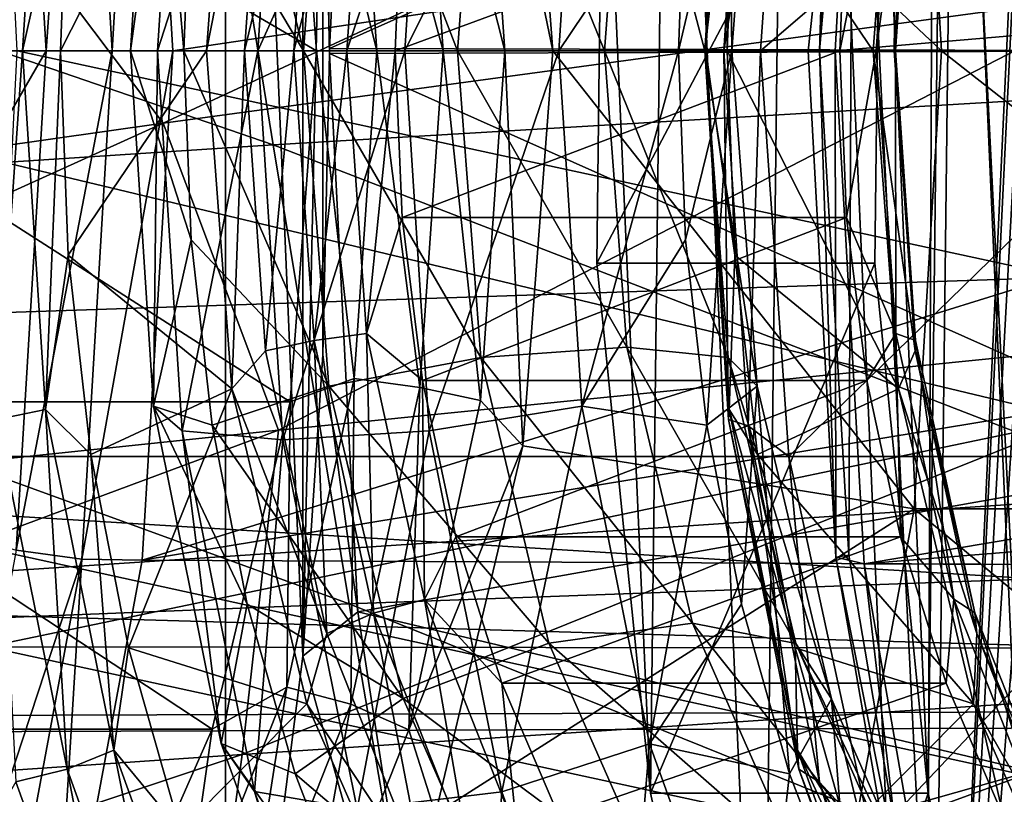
# Model space of a CAD drawing. Header units: metres. Extents: x -62 to 150, y -92 to 92.
# Tile 208 of 256: x 32.96 to 35.86, y -62.19 to -59.91. Entities that reach past the tile are written whole.
import ezdxf

# ---------------------------------------------------------------- set-up
doc = ezdxf.new("R2010")
doc.units = ezdxf.units.M
doc.layers.add('solid_500615', color=7, linetype='CONTINUOUS')

msp = doc.modelspace()

# ---------------------------------------------------------------- linework, layer by layer
at = {"layer": 'solid_500615'}
for points in [[(35.63295, -65.01165, 32.796322), (35.236805, -56.029972, 33.362076), (35.756058, -54.724621, 32.620502)], [(35.89209, -59.454544, 32.426231), (35.63295, -65.01165, 32.796322), (35.756058, -54.724621, 32.620502)], [(36.011349, -64.097481, 32.953293), (35.657104, -57.063454, 33.459206), (36.046783, -55.803471, 32.902683)], [(35.145664, -63.670715, 33.492233), (34.872517, -57.486519, 33.882332), (35.236805, -56.029972, 33.362076)], [(35.63295, -65.01165, 32.796322), (35.145664, -63.670715, 33.492233), (35.236805, -56.029972, 33.362076)], [(36.055954, -56.029972, 33.93565), (35.691669, -57.486519, 34.455906), (35.964817, -63.670715, 34.065811)], [(33.562912, -63.573864, 35.098366), (33.562912, -56.426136, 35.098366), (27.200054, -56.426136, 30.643044)], [(33.562912, -63.573864, 35.098366), (27.200054, -56.426136, 30.643044), (27.200054, -63.573864, 30.643044)], [(33.791706, -61.784782, 35.258568), (33.562912, -56.426136, 35.098366), (33.562912, -63.573864, 35.098366)], [(33.791706, -61.784782, 35.258568), (33.791508, -58.213036, 35.25843), (33.562912, -56.426136, 35.098366)], [(35.63295, -62.8512, 33.493698), (35.414005, -58.460529, 33.806385), (35.657104, -57.063454, 33.459206)], [(36.011349, -64.097481, 32.953293), (35.63295, -62.8512, 33.493698), (35.657104, -57.063454, 33.459206)], [(34.816517, -62.189503, 33.962307), (34.677372, -59.037804, 34.161026), (34.872517, -57.486519, 33.882332)], [(35.145664, -63.670715, 33.492233), (34.816517, -62.189503, 33.962307), (34.872517, -57.486519, 33.882332)], [(35.691669, -57.486519, 34.455906), (35.496525, -59.037804, 34.7346), (35.63567, -62.189503, 34.535881)], [(35.691669, -57.486519, 34.455906), (35.63567, -62.189503, 34.535881), (35.964817, -63.670715, 34.065811)], [(10.58432, -58.980297, 23.228254), (10.653118, -57.966885, 23.130001), (41.937759, -60, 44.424736)], [(42.024872, -58.070225, 44.300327), (41.937759, -60, 44.424736), (10.653118, -57.966885, 23.130001)], [(56.002037, -58.070202, 24.338863), (25.44747, -58.980301, 2.001479), (25.470449, -60, 1.96866)], [(56.002037, -58.070202, 24.338863), (25.470449, -60, 1.96866), (56.089153, -60, 24.214451)], [(33.791706, -61.784782, 35.258568), (33.850193, -59.10239, 35.299522), (33.791508, -58.213036, 35.25843)], [(32.860382, -58.241661, 10.805572), (36.978184, -58.237473, 13.689787), (37.066628, -60, 13.563473)], [(32.948406, -60, 10.679861), (32.860382, -58.241661, 10.805572), (37.066628, -60, 13.563473)], [(33.850193, -59.10239, 35.299522), (33.870319, -59.992405, 35.313614), (33.953556, -58.34605, 35.194744)], [(33.953556, -58.34605, 35.194744), (33.870319, -59.992405, 35.313614), (36.534748, -58.803864, 31.508421)], [(37.20723, -58.435665, 5.424576), (33.37952, -60.213337, 3.70551), (32.455105, -58.986359, 3.221722)], [(37.20723, -58.435665, 5.424576), (36.224377, -59.826084, 5.0403), (33.37952, -60.213337, 3.70551)], [(35.401665, -61.487392, 33.824005), (35.314472, -60, 33.948532), (35.414005, -58.460529, 33.806385)], [(35.363506, -58.50708, 33.92421), (35.414005, -58.460529, 33.806385), (35.314472, -60, 33.948532)], [(35.63295, -62.8512, 33.493698), (35.401665, -61.487392, 33.824005), (35.414005, -58.460529, 33.806385)], [(33.139019, -58.500553, 14.592431), (32.94611, -58.529457, 14.585129), (33.03437, -60, 14.459079)], [(33.139019, -58.500553, 14.592431), (33.03437, -60, 14.459079), (33.229412, -60, 14.463334)], [(33.139019, -58.500553, 14.592431), (33.229412, -60, 14.463334), (33.317902, -58.499138, 14.670555)], [(33.229412, -60, 14.463334), (33.407982, -60, 14.541906), (33.317902, -58.499138, 14.670555)], [(38.133675, -59.297543, 17.892513), (33.317902, -58.499138, 14.670555), (33.407982, -60, 14.541906)], [(35.446182, -58.487484, 34.103031), (35.28104, -60, 34.096233), (35.360744, -60, 34.225052)], [(35.446182, -58.487484, 34.103031), (35.314472, -60, 33.948532), (35.28104, -60, 34.096233)], [(35.446182, -58.487484, 34.103031), (35.363506, -58.50708, 33.92421), (35.314472, -60, 33.948532)], [(44.475716, -59.22081, 40.800159), (35.446182, -58.487484, 34.103031), (35.360744, -60, 34.225052)], [(32.193783, -60, 14.607296), (33.03437, -60, 14.459079), (32.94611, -58.529457, 14.585129)], [(34.440067, -58.835754, 18.80891), (35.593739, -58.649128, 17.161299), (35.675175, -60, 17.044994)], [(35.593739, -58.649128, 17.161299), (37.395874, -58.649128, 18.423166), (37.47731, -60, 18.306862)], [(35.593739, -58.649128, 17.161299), (37.47731, -60, 18.306862), (35.675175, -60, 17.044994)], [(33.484898, -58.9188, 47.158348), (36.686592, -60.100086, 49.411827), (36.462662, -58.674274, 49.729221)], [(36.451416, -60, 31.62743), (31.536503, -60, 28.185972), (31.619835, -58.803864, 28.066963)], [(36.534748, -58.803864, 31.508421), (36.451416, -60, 31.62743), (31.619835, -58.803864, 28.066963)], [(33.870319, -59.992405, 35.313614), (36.451416, -60, 31.62743), (36.534748, -58.803864, 31.508421)], [(35.224106, -58.803421, 30.590693), (35.033016, -60, 30.597231), (35.140774, -60, 30.709707)], [(35.104481, -58.894142, 30.495165), (35.033016, -60, 30.597231), (35.224106, -58.803421, 30.590693)], [(35.224106, -58.803421, 30.590693), (35.140774, -60, 30.709707), (36.534748, -58.803864, 31.508421)], [(35.140774, -60, 30.709707), (36.451416, -60, 31.62743), (36.534748, -58.803864, 31.508421)], [(33.732677, -58.852905, 29.75519), (33.362587, -60, 29.507414), (33.658546, -60, 29.861061)], [(33.732677, -58.852905, 29.75519), (33.434998, -58.879593, 29.404005), (33.362587, -60, 29.507414)], [(34.164181, -58.879387, 29.915695), (33.732677, -58.852905, 29.75519), (33.658546, -60, 29.861061)], [(34.315285, -58.968872, 18.920765), (34.440067, -58.835754, 18.80891), (34.528023, -60, 18.683298)], [(34.528023, -60, 18.683298), (34.440067, -58.835754, 18.80891), (35.675175, -60, 17.044994)], [(33.434998, -58.879593, 29.404005), (33.283344, -60, 29.053125), (33.362587, -60, 29.507414)], [(33.434998, -58.879593, 29.404005), (33.351055, -58.952286, 28.956427), (33.283344, -60, 29.053125)], [(34.164181, -58.879387, 29.915695), (33.658546, -60, 29.861061), (34.091759, -60, 30.019123)], [(34.613655, -58.951927, 29.842432), (34.164181, -58.879387, 29.915695), (34.091759, -60, 30.019123)], [(32.888748, -58.91349, 28.840218), (32.818531, -60, 28.940498), (33.032448, -58.942406, 28.786179)], [(33.524101, -58.896137, 28.503023), (33.793663, -60, 28.325937), (33.461674, -59.443306, 28.592178)], [(33.86832, -59.011311, 28.219315), (33.793663, -60, 28.325937), (33.524101, -58.896137, 28.503023)], [(35.104481, -58.894142, 30.495165), (34.976307, -60, 30.45166), (35.033016, -60, 30.597231)], [(35.046528, -58.913441, 30.351376), (34.976307, -60, 30.45166), (35.104481, -58.894142, 30.495165)], [(35.046528, -58.913441, 30.351376), (34.979683, -60, 30.295471), (34.976307, -60, 30.45166)], [(35.048038, -58.942341, 30.197853), (34.979683, -60, 30.295471), (35.046528, -58.913441, 30.351376)], [(30.530376, -59.18634, 44.559547), (33.70356, -60.276741, 46.864082), (33.484898, -58.9188, 47.158348)], [(33.032448, -58.942406, 28.786179), (32.818531, -60, 28.940498), (32.9641, -60, 28.883791)], [(33.032448, -58.942406, 28.786179), (32.9641, -60, 28.883791), (33.099327, -59.397892, 28.743546)], [(33.484898, -58.9188, 47.158348), (33.70356, -60.276741, 46.864082), (36.686592, -60.100086, 49.411827)], [(35.048038, -58.942341, 30.197853), (35.042542, -60, 30.152617), (34.979683, -60, 30.295471)], [(35.048038, -58.942341, 30.197853), (35.065289, -59.397892, 30.120129), (35.042542, -60, 30.152617)], [(32.060307, -58.964725, 17.732159), (33.831657, -60, 18.806086), (32.138481, -60, 17.62051)], [(32.060307, -58.964725, 17.732159), (33.753483, -58.964725, 18.917734), (33.831657, -60, 18.806086)], [(33.351055, -58.952286, 28.956427), (33.440746, -60, 28.622068), (33.283344, -60, 29.053125)], [(33.461674, -59.443306, 28.592178), (33.440746, -60, 28.622068), (33.351055, -58.952286, 28.956427)], [(33.753483, -58.964725, 18.917734), (34.009842, -60, 18.884573), (33.831657, -60, 18.806086)], [(33.753483, -58.964725, 18.917734), (33.942543, -59.033665, 18.980688), (34.009842, -60, 18.884573)], [(34.613655, -58.951927, 29.842432), (34.091759, -60, 30.019123), (34.545921, -60, 29.939165)], [(34.135971, -59.007725, 18.987642), (34.315285, -58.968872, 18.920765), (34.387096, -60, 18.818205)], [(34.315285, -58.968872, 18.920765), (34.528023, -60, 18.683298), (34.387096, -60, 18.818205)], [(34.919765, -59.443306, 29.613146), (34.613655, -58.951927, 29.842432), (34.545921, -60, 29.939165)], [(10.58432, -58.980297, 23.228254), (41.937759, -60, 44.424736), (10.56134, -60, 23.261074)], [(32.455105, -58.986359, 3.221722), (33.37952, -60.213337, 3.70551), (30.526852, -60.617626, 2.393661)], [(33.076576, -60, 28.776033), (33.50676, -60, 28.161669), (33.582008, -59.003922, 28.054201)], [(33.099327, -59.397892, 28.743546), (33.076576, -60, 28.776033), (33.582008, -59.003922, 28.054201)], [(33.680859, -59.115196, 27.965906), (33.582008, -59.003922, 28.054201), (33.50676, -60, 28.161669)], [(33.86832, -59.011311, 28.219315), (34.247826, -60, 28.245979), (33.793663, -60, 28.325937)], [(33.86832, -59.011311, 28.219315), (34.316113, -59.095684, 28.148455), (34.247826, -60, 28.245979)], [(33.942543, -59.033665, 18.980688), (34.135971, -59.007725, 18.987642), (34.205078, -60, 18.888948)], [(34.135971, -59.007725, 18.987642), (34.387096, -60, 18.818205), (34.205078, -60, 18.888948)], [(35.130932, -59.010895, 29.105309), (34.898838, -60, 29.643034), (35.05624, -60, 29.211977)], [(35.130932, -59.010895, 29.105309), (34.919765, -59.443306, 29.613146), (34.898838, -60, 29.643034)], [(35.045303, -59.095444, 28.660137), (35.130932, -59.010895, 29.105309), (35.05624, -60, 29.211977)], [(35.547974, -59.003922, 29.430784), (35.472725, -60, 29.538252), (35.065289, -59.397892, 30.120129)], [(35.535583, -60, 29.395397), (35.472725, -60, 29.538252), (35.547974, -59.003922, 29.430784)], [(35.597198, -59.115269, 29.3074), (35.535583, -60, 29.395397), (35.547974, -59.003922, 29.430784)], [(33.942543, -59.033665, 18.980688), (34.205078, -60, 18.888948), (34.009842, -60, 18.884573)], [(34.658489, -60.626278, 34.187996), (35.477638, -60.626278, 34.761574), (35.496525, -59.037804, 34.7346)], [(34.658489, -60.626278, 34.187996), (35.496525, -59.037804, 34.7346), (34.677372, -59.037804, 34.161026)], [(34.816517, -62.189503, 33.962307), (34.658489, -60.626278, 34.187996), (34.677372, -59.037804, 34.161026)], [(35.496525, -59.037804, 34.7346), (35.477638, -60.626278, 34.761574), (35.63567, -62.189503, 34.535881)], [(33.680859, -59.115196, 27.965906), (33.50676, -60, 28.161669), (33.619236, -60, 28.053911)], [(33.680859, -59.115196, 27.965906), (33.619236, -60, 28.053911), (33.824261, -59.146297, 27.912292)], [(33.850266, -60.896183, 35.299572), (33.850193, -59.10239, 35.299522), (33.791706, -61.784782, 35.258568)], [(33.850193, -59.10239, 35.299522), (33.870319, -60.007595, 35.313614), (33.870319, -59.992405, 35.313614)], [(33.850266, -60.896183, 35.299572), (33.870319, -60.007595, 35.313614), (33.850193, -59.10239, 35.299522)], [(34.316113, -59.095684, 28.148455), (34.681038, -60, 28.404041), (34.247826, -60, 28.245979)], [(34.316113, -59.095684, 28.148455), (34.747002, -59.126484, 28.309837), (34.681038, -60, 28.404041)], [(34.747002, -59.126484, 28.309837), (35.045303, -59.095444, 28.660137), (34.976997, -60, 28.757689)], [(35.045303, -59.095444, 28.660137), (35.05624, -60, 29.211977), (34.976997, -60, 28.757689)], [(35.597198, -59.115269, 29.3074), (35.53896, -60, 29.239208), (35.535583, -60, 29.395397)], [(35.598412, -59.146351, 29.154301), (35.53896, -60, 29.239208), (35.597198, -59.115269, 29.3074)], [(33.824261, -59.146297, 27.912292), (33.619236, -60, 28.053911), (33.764805, -60, 27.997204)], [(33.824261, -59.146297, 27.912292), (33.764805, -60, 27.997204), (33.979004, -59.167076, 27.917736)], [(34.747002, -59.126484, 28.309837), (34.976997, -60, 28.757689), (34.681038, -60, 28.404041)], [(35.598412, -59.146351, 29.154301), (35.48225, -60, 29.093637), (35.53896, -60, 29.239208)], [(35.540257, -59.167103, 29.010796), (35.48225, -60, 29.093637), (35.598412, -59.146351, 29.154301)], [(33.979004, -59.167076, 27.917736), (33.764805, -60, 27.997204), (33.920998, -60, 28.000582)], [(33.979004, -59.167076, 27.917736), (33.920998, -60, 28.000582), (34.083992, -59.509014, 28.034674)], [(35.540257, -59.167103, 29.010796), (35.374493, -60, 28.981161), (35.48225, -60, 29.093637)], [(35.394634, -59.509014, 28.952396), (35.374493, -60, 28.981161), (35.540257, -59.167103, 29.010796)], [(30.530376, -59.18634, 44.559547), (30.740726, -60.470253, 44.289326), (33.70356, -60.276741, 46.864082)], [(44.475716, -59.22081, 40.800159), (35.360744, -60, 34.225052), (44.453758, -60, 40.831512)], [(38.133675, -59.297543, 17.892513), (33.407982, -60, 14.541906), (38.153236, -60, 17.864571)], [(32.9641, -60, 28.883791), (33.076576, -60, 28.776033), (33.099327, -59.397892, 28.743546)], [(35.472725, -60, 29.538252), (35.042542, -60, 30.152617), (35.065289, -59.397892, 30.120129)], [(33.461674, -59.443306, 28.592178), (33.793663, -60, 28.325937), (33.440746, -60, 28.622068)], [(34.919765, -59.443306, 29.613146), (34.545921, -60, 29.939165), (34.898838, -60, 29.643034)], [(35.89209, -59.454544, 32.426231), (35.895844, -59.592434, 32.420868), (35.63295, -65.01165, 32.796322)], [(34.083992, -59.509014, 28.034674), (33.920998, -60, 28.000582), (34.06385, -60, 28.063438)], [(35.394634, -59.509014, 28.952396), (34.06385, -60, 28.063438), (35.374493, -60, 28.981161)], [(34.083992, -59.509014, 28.034674), (34.06385, -60, 28.063438), (35.394634, -59.509014, 28.952396)], [(35.895844, -59.592434, 32.420868), (35.921085, -59.723278, 32.384823), (35.63295, -65.01165, 32.796322)], [(35.921085, -59.723278, 32.384823), (35.965881, -59.837101, 32.320843), (35.63295, -65.01165, 32.796322)], [(33.719563, -61.118351, 4.019985), (33.37952, -60.213337, 3.70551), (36.224377, -59.826084, 5.0403)], [(36.754112, -60.813782, 5.491893), (33.719563, -61.118351, 4.019985), (36.224377, -59.826084, 5.0403)], [(35.965881, -59.837101, 32.320843), (36.026825, -59.925228, 32.233807), (35.63295, -65.01165, 32.796322)], [(36.026825, -59.925228, 32.233807), (36.09927, -59.980946, 32.130348), (35.63295, -65.01165, 32.796322)], [(36.09927, -59.980946, 32.130348), (36.177689, -60, 32.018349), (35.63295, -65.01165, 32.796322)], [(42.024872, -61.929798, 44.300323), (10.58432, -61.019699, 23.228254), (10.56134, -60, 23.261074)], [(41.937759, -60, 44.424736), (42.024872, -61.929798, 44.300323), (10.56134, -60, 23.261074)], [(56.089153, -60, 24.214451), (25.44747, -61.019703, 2.001479), (25.378672, -62.033115, 2.099732)], [(56.002041, -61.929775, 24.33886), (56.089153, -60, 24.214451), (25.378672, -62.033115, 2.099732)], [(56.089153, -60, 24.214451), (25.470449, -60, 1.96866), (25.44747, -61.019703, 2.001479)], [(36.534748, -61.196136, 31.508421), (31.619835, -61.196136, 28.066963), (31.536503, -60, 28.185972)], [(36.534748, -61.196136, 31.508421), (31.536503, -60, 28.185972), (36.451416, -60, 31.62743)], [(32.060307, -61.035275, 17.732159), (32.138481, -60, 17.62051), (33.753483, -61.035275, 18.917734)], [(32.138481, -60, 17.62051), (33.831657, -60, 18.806086), (33.753483, -61.035275, 18.917734)], [(32.295399, -61.275951, 14.678449), (33.03437, -60, 14.459079), (32.193783, -60, 14.607296)], [(32.945938, -61.471962, 14.585374), (33.03437, -60, 14.459079), (32.295399, -61.275951, 14.678449)], [(32.888748, -61.08651, 28.840218), (32.9641, -60, 28.883791), (32.818531, -60, 28.940498)], [(32.860481, -61.757359, 10.805429), (32.948406, -60, 10.679861), (37.044476, -60.884632, 13.595111)], [(32.888748, -61.08651, 28.840218), (33.032448, -61.057594, 28.786179), (32.9641, -60, 28.883791)], [(33.229412, -60, 14.463334), (33.03437, -60, 14.459079), (32.945938, -61.471962, 14.585374)], [(33.229412, -60, 14.463334), (32.945938, -61.471962, 14.585374), (33.139019, -61.499447, 14.592431)], [(37.044476, -60.884632, 13.595111), (32.948406, -60, 10.679861), (37.066628, -60, 13.563473)], [(32.9641, -60, 28.883791), (33.032448, -61.057594, 28.786179), (33.076576, -60, 28.776033)], [(33.032448, -61.057594, 28.786179), (33.099327, -60.602108, 28.743546), (33.076576, -60, 28.776033)], [(33.099327, -60.602108, 28.743546), (33.50676, -60, 28.161669), (33.076576, -60, 28.776033)], [(33.099327, -60.602108, 28.743546), (33.582008, -60.996078, 28.054201), (33.50676, -60, 28.161669)], [(33.139019, -61.499447, 14.592431), (33.317726, -61.502308, 14.670806), (33.407982, -60, 14.541906)], [(33.229412, -60, 14.463334), (33.139019, -61.499447, 14.592431), (33.407982, -60, 14.541906)], [(33.283344, -60, 29.053125), (33.440746, -60, 28.622068), (33.461674, -60.556694, 28.592178)], [(33.351055, -61.047714, 28.956427), (33.283344, -60, 29.053125), (33.461674, -60.556694, 28.592178)], [(33.362587, -60, 29.507414), (33.283344, -60, 29.053125), (33.351055, -61.047714, 28.956427)], [(33.317726, -61.502308, 14.670806), (38.153236, -60, 17.864571), (33.407982, -60, 14.541906)], [(38.133358, -60.708069, 17.892962), (38.153236, -60, 17.864571), (33.317726, -61.502308, 14.670806)], [(33.434998, -61.120407, 29.404005), (33.362587, -60, 29.507414), (33.351055, -61.047714, 28.956427)], [(33.658546, -60, 29.861061), (33.362587, -60, 29.507414), (33.434998, -61.120407, 29.404005)], [(33.732677, -61.147095, 29.75519), (33.658546, -60, 29.861061), (33.434998, -61.120407, 29.404005)], [(33.86832, -60.988689, 28.219315), (33.461674, -60.556694, 28.592178), (33.440746, -60, 28.622068)], [(33.86832, -60.988689, 28.219315), (33.440746, -60, 28.622068), (33.793663, -60, 28.325937)], [(33.582008, -60.996078, 28.054201), (33.619236, -60, 28.053911), (33.50676, -60, 28.161669)], [(33.582008, -60.996078, 28.054201), (33.680859, -60.884804, 27.965906), (33.619236, -60, 28.053911)], [(33.680859, -60.884804, 27.965906), (33.764805, -60, 27.997204), (33.619236, -60, 28.053911)], [(34.091759, -60, 30.019123), (33.658546, -60, 29.861061), (33.732677, -61.147095, 29.75519)], [(33.680859, -60.884804, 27.965906), (33.824261, -60.853703, 27.912292), (33.764805, -60, 27.997204)], [(34.164181, -61.120613, 29.915695), (34.091759, -60, 30.019123), (33.732677, -61.147095, 29.75519)], [(33.753483, -61.035275, 18.917734), (33.831657, -60, 18.806086), (33.942543, -60.966335, 18.980688)], [(33.824261, -60.853703, 27.912292), (33.920998, -60, 28.000582), (33.764805, -60, 27.997204)], [(33.793663, -60, 28.325937), (34.247826, -60, 28.245979), (34.316113, -60.904316, 28.148455)], [(33.86832, -60.988689, 28.219315), (33.793663, -60, 28.325937), (34.316113, -60.904316, 28.148455)], [(33.824261, -60.853703, 27.912292), (33.979004, -60.832924, 27.917736), (33.920998, -60, 28.000582)], [(33.831657, -60, 18.806086), (34.009842, -60, 18.884573), (33.942543, -60.966335, 18.980688)], [(33.850266, -60.896183, 35.299572), (33.95359, -61.654305, 35.194691), (33.870319, -60.007595, 35.313614)], [(33.870319, -59.992405, 35.313614), (33.870319, -60.007595, 35.313614), (36.451416, -60, 31.62743)], [(33.870319, -60.007595, 35.313614), (36.534748, -61.196136, 31.508421), (36.451416, -60, 31.62743)], [(33.870319, -60.007595, 35.313614), (33.95359, -61.654305, 35.194691), (36.534748, -61.196136, 31.508421)], [(33.920998, -60, 28.000582), (33.979004, -60.832924, 27.917736), (34.06385, -60, 28.063438)], [(33.942543, -60.966335, 18.980688), (34.009842, -60, 18.884573), (34.135971, -60.992275, 18.987642)], [(33.979004, -60.832924, 27.917736), (34.083992, -60.490986, 28.034674), (34.06385, -60, 28.063438)], [(34.009842, -60, 18.884573), (34.205078, -60, 18.888948), (34.135971, -60.992275, 18.987642)], [(34.06385, -60, 28.063438), (34.083992, -60.490986, 28.034674), (35.374493, -60, 28.981161)], [(34.083992, -60.490986, 28.034674), (35.394634, -60.490986, 28.952396), (35.374493, -60, 28.981161)], [(34.545921, -60, 29.939165), (34.091759, -60, 30.019123), (34.164181, -61.120613, 29.915695)], [(34.135971, -60.992275, 18.987642), (34.205078, -60, 18.888948), (34.315285, -61.031128, 18.920765)], [(34.613655, -61.048073, 29.842432), (34.545921, -60, 29.939165), (34.164181, -61.120613, 29.915695)], [(34.205078, -60, 18.888948), (34.387096, -60, 18.818205), (34.315285, -61.031128, 18.920765)], [(34.247826, -60, 28.245979), (34.681038, -60, 28.404041), (34.747002, -60.873516, 28.309837)], [(34.316113, -60.904316, 28.148455), (34.247826, -60, 28.245979), (34.747002, -60.873516, 28.309837)], [(34.315285, -61.031128, 18.920765), (34.387096, -60, 18.818205), (34.440067, -61.164246, 18.80891)], [(34.387096, -60, 18.818205), (34.528023, -60, 18.683298), (34.440067, -61.164246, 18.80891)], [(34.440067, -61.164246, 18.80891), (34.528023, -60, 18.683298), (35.593739, -61.350872, 17.161299)], [(34.528023, -60, 18.683298), (35.675175, -60, 17.044994), (35.593739, -61.350872, 17.161299)], [(34.898838, -60, 29.643034), (34.545921, -60, 29.939165), (34.613655, -61.048073, 29.842432)], [(34.919765, -60.556694, 29.613146), (34.898838, -60, 29.643034), (34.613655, -61.048073, 29.842432)], [(34.681038, -60, 28.404041), (34.976997, -60, 28.757689), (35.045303, -60.904556, 28.660137)], [(34.747002, -60.873516, 28.309837), (34.681038, -60, 28.404041), (35.045303, -60.904556, 28.660137)], [(35.05624, -60, 29.211977), (34.898838, -60, 29.643034), (34.919765, -60.556694, 29.613146)], [(35.05624, -60, 29.211977), (34.919765, -60.556694, 29.613146), (34.982193, -61.103863, 29.523991)], [(35.046528, -61.086559, 30.351376), (35.033016, -60, 30.597231), (34.976307, -60, 30.45166)], [(35.048038, -61.057659, 30.197853), (35.046528, -61.086559, 30.351376), (34.976307, -60, 30.45166)], [(35.048038, -61.057659, 30.197853), (34.976307, -60, 30.45166), (34.979683, -60, 30.295471)], [(34.976997, -60, 28.757689), (35.05624, -60, 29.211977), (35.130932, -60.989105, 29.105309)], [(35.045303, -60.904556, 28.660137), (34.976997, -60, 28.757689), (35.130932, -60.989105, 29.105309)], [(35.065289, -60.602108, 30.120129), (35.048038, -61.057659, 30.197853), (34.979683, -60, 30.295471)], [(35.065289, -60.602108, 30.120129), (34.979683, -60, 30.295471), (35.042542, -60, 30.152617)], [(35.130932, -60.989105, 29.105309), (35.05624, -60, 29.211977), (34.982193, -61.103863, 29.523991)], [(35.033016, -60, 30.597231), (35.104481, -61.105858, 30.495165), (35.140774, -60, 30.709707)], [(35.046528, -61.086559, 30.351376), (35.104481, -61.105858, 30.495165), (35.033016, -60, 30.597231)], [(35.547974, -60.996078, 29.430784), (35.065289, -60.602108, 30.120129), (35.042542, -60, 30.152617)], [(35.547974, -60.996078, 29.430784), (35.042542, -60, 30.152617), (35.472725, -60, 29.538252)], [(35.104481, -61.105858, 30.495165), (35.224106, -61.196579, 30.590693), (35.140774, -60, 30.709707)], [(35.140774, -60, 30.709707), (35.224106, -61.196579, 30.590693), (36.451416, -60, 31.62743)], [(35.224106, -61.196579, 30.590693), (36.534748, -61.196136, 31.508421), (36.451416, -60, 31.62743)], [(35.360744, -60, 34.225052), (35.28104, -60, 34.096233), (35.363506, -61.49292, 33.92421)], [(35.28104, -60, 34.096233), (35.314472, -60, 33.948532), (35.363506, -61.49292, 33.92421)], [(35.363506, -61.49292, 33.92421), (35.314472, -60, 33.948532), (35.401665, -61.487392, 33.824005)], [(44.453758, -60, 40.831512), (35.360744, -60, 34.225052), (35.446198, -61.512646, 34.103012)], [(35.446198, -61.512646, 34.103012), (35.360744, -60, 34.225052), (35.363506, -61.49292, 33.92421)], [(35.394634, -60.490986, 28.952396), (35.48225, -60, 29.093637), (35.374493, -60, 28.981161)], [(35.394634, -60.490986, 28.952396), (35.540257, -60.832897, 29.010796), (35.48225, -60, 29.093637)], [(44.475716, -60.779198, 40.800156), (44.453758, -60, 40.831512), (35.446198, -61.512646, 34.103012)], [(35.597198, -60.884731, 29.3074), (35.547974, -60.996078, 29.430784), (35.472725, -60, 29.538252)], [(35.535583, -60, 29.395397), (35.597198, -60.884731, 29.3074), (35.472725, -60, 29.538252)], [(35.540257, -60.832897, 29.010796), (35.53896, -60, 29.239208), (35.48225, -60, 29.093637)], [(35.598412, -60.853649, 29.154301), (35.597198, -60.884731, 29.3074), (35.535583, -60, 29.395397)], [(35.598412, -60.853649, 29.154301), (35.535583, -60, 29.395397), (35.53896, -60, 29.239208)], [(35.540257, -60.832897, 29.010796), (35.598412, -60.853649, 29.154301), (35.53896, -60, 29.239208)], [(35.593739, -61.350872, 17.161299), (35.675175, -60, 17.044994), (37.395874, -61.350872, 18.423166)], [(36.177689, -60, 32.018349), (36.260509, -66.162987, 31.90007), (35.63295, -65.01165, 32.796322)], [(35.675175, -60, 17.044994), (37.47731, -60, 18.306862), (37.395874, -61.350872, 18.423166)], [(33.70356, -60.276741, 46.864082), (36.922173, -61.521233, 49.087543), (36.686592, -60.100086, 49.411827)], [(30.676821, -61.437122, 2.575995), (30.526852, -60.617626, 2.393661), (33.37952, -60.213337, 3.70551)], [(33.719563, -61.118351, 4.019985), (30.676821, -61.437122, 2.575995), (33.37952, -60.213337, 3.70551)], [(30.740726, -60.470253, 44.289326), (33.927689, -61.630344, 46.558388), (33.70356, -60.276741, 46.864082)], [(33.70356, -60.276741, 46.864082), (33.927689, -61.630344, 46.558388), (36.922173, -61.521233, 49.087543)], [(30.740726, -60.470253, 44.289326), (30.951702, -61.75013, 44.003983), (33.927689, -61.630344, 46.558388)], [(33.979004, -60.832924, 27.917736), (34.144009, -60.971977, 27.948963), (34.083992, -60.490986, 28.034674)], [(34.083992, -60.490986, 28.034674), (34.144009, -60.971977, 27.948963), (35.394634, -60.490986, 28.952396)], [(34.144009, -60.971977, 27.948963), (35.454651, -60.971977, 28.866686), (35.394634, -60.490986, 28.952396)], [(35.394634, -60.490986, 28.952396), (35.454651, -60.971977, 28.866686), (35.540257, -60.832897, 29.010796)], [(33.351055, -61.047714, 28.956427), (33.461674, -60.556694, 28.592178), (33.524101, -61.103863, 28.503023)], [(33.86832, -60.988689, 28.219315), (33.524101, -61.103863, 28.503023), (33.461674, -60.556694, 28.592178)], [(34.982193, -61.103863, 29.523991), (34.919765, -60.556694, 29.613146), (34.613655, -61.048073, 29.842432)], [(33.032448, -61.057594, 28.786179), (33.166485, -61.190117, 28.647631), (33.099327, -60.602108, 28.743546)], [(33.099327, -60.602108, 28.743546), (33.166485, -61.190117, 28.647631), (33.582008, -60.996078, 28.054201)], [(34.816517, -62.189503, 33.962307), (35.477638, -60.626278, 34.761574), (34.658489, -60.626278, 34.187996)], [(34.816517, -62.189503, 33.962307), (35.63567, -62.189503, 34.535881), (35.477638, -60.626278, 34.761574)], [(35.065289, -60.602108, 30.120129), (35.13245, -61.190117, 30.024214), (35.048038, -61.057659, 30.197853)], [(35.547974, -60.996078, 29.430784), (35.13245, -61.190117, 30.024214), (35.065289, -60.602108, 30.120129)], [(38.060318, -61.524059, 17.997272), (38.133358, -60.708069, 17.892962), (33.317726, -61.502308, 14.670806)], [(44.541374, -61.550892, 40.70639), (44.475716, -60.779198, 40.800156), (35.446198, -61.512646, 34.103012)], [(33.611946, -62.074852, 4.187321), (33.719563, -61.118351, 4.019985), (36.754112, -60.813782, 5.491893)], [(36.625835, -61.876919, 5.696465), (33.611946, -62.074852, 4.187321), (36.754112, -60.813782, 5.491893)], [(33.680859, -60.884804, 27.965906), (33.862141, -61.718182, 27.707006), (33.824261, -60.853703, 27.912292)], [(33.824261, -60.853703, 27.912292), (33.999176, -61.657791, 27.662491), (33.979004, -60.832924, 27.917736)], [(33.862141, -61.718182, 27.707006), (33.999176, -61.657791, 27.662491), (33.824261, -60.853703, 27.912292)], [(33.979004, -60.832924, 27.917736), (34.149662, -61.617443, 27.674015), (34.144009, -60.971977, 27.948963)], [(33.999176, -61.657791, 27.662491), (34.149662, -61.617443, 27.674015), (33.979004, -60.832924, 27.917736)], [(35.454651, -60.971977, 28.866686), (35.553318, -61.433182, 28.725775), (35.540257, -60.832897, 29.010796)], [(35.540257, -60.832897, 29.010796), (35.710907, -61.61739, 28.767082), (35.598412, -60.853649, 29.154301)], [(35.553318, -61.433182, 28.725775), (35.710907, -61.61739, 28.767082), (35.540257, -60.832897, 29.010796)], [(35.598412, -60.853649, 29.154301), (35.773312, -61.657688, 28.904516), (35.597198, -60.884731, 29.3074)], [(35.710907, -61.61739, 28.767082), (35.773312, -61.657688, 28.904516), (35.598412, -60.853649, 29.154301)], [(32.860481, -61.757359, 10.805429), (37.044476, -60.884632, 13.595111), (36.978184, -61.762527, 13.689787)], [(33.582008, -60.996078, 28.054201), (33.862141, -61.718182, 27.707006), (33.680859, -60.884804, 27.965906)], [(34.316113, -60.904316, 28.148455), (34.747002, -60.873516, 28.309837), (34.940388, -61.6875, 28.033649)], [(34.747002, -60.873516, 28.309837), (35.045303, -60.904556, 28.660137), (35.245564, -61.747467, 28.374134)], [(34.940388, -61.6875, 28.033649), (34.747002, -60.873516, 28.309837), (35.245564, -61.747467, 28.374134)], [(35.597198, -60.884731, 29.3074), (35.778469, -61.718048, 29.048519), (35.547974, -60.996078, 29.430784)], [(35.773312, -61.657688, 28.904516), (35.778469, -61.718048, 29.048519), (35.597198, -60.884731, 29.3074)], [(33.850266, -60.896183, 35.299572), (33.791706, -61.784782, 35.258568), (33.95359, -61.654305, 35.194691)], [(33.86832, -60.988689, 28.219315), (34.316113, -60.904316, 28.148455), (34.516319, -61.747002, 27.862528)], [(34.516319, -61.747002, 27.862528), (34.316113, -60.904316, 28.148455), (34.940388, -61.6875, 28.033649)], [(35.045303, -60.904556, 28.660137), (35.130932, -60.989105, 29.105309), (35.349911, -61.910809, 28.792572)], [(35.245564, -61.747467, 28.374134), (35.045303, -60.904556, 28.660137), (35.349911, -61.910809, 28.792572)], [(33.744553, -61.876511, 19.263445), (33.942543, -60.966335, 18.980688), (33.932667, -61.926884, 19.27799)], [(33.753483, -61.035275, 18.917734), (33.942543, -60.966335, 18.980688), (33.744553, -61.876511, 19.263445)], [(33.942543, -60.966335, 18.980688), (34.135971, -60.992275, 18.987642), (33.932667, -61.926884, 19.27799)], [(34.144009, -60.971977, 27.948963), (34.242676, -61.433182, 27.808052), (35.454651, -60.971977, 28.866686)], [(34.149662, -61.617443, 27.674015), (34.242676, -61.433182, 27.808052), (34.144009, -60.971977, 27.948963)], [(34.242676, -61.433182, 27.808052), (35.553318, -61.433182, 28.725775), (35.454651, -60.971977, 28.866686)], [(33.166485, -61.190117, 28.647631), (33.277416, -61.760345, 28.489204), (33.582008, -60.996078, 28.054201)], [(33.277416, -61.760345, 28.489204), (33.802769, -61.925259, 27.738926), (33.582008, -60.996078, 28.054201)], [(34.087208, -61.91, 27.90671), (33.524101, -61.103863, 28.503023), (33.86832, -60.988689, 28.219315)], [(33.582008, -60.996078, 28.054201), (33.802769, -61.925259, 27.738926), (33.862141, -61.718182, 27.707006)], [(34.087208, -61.91, 27.90671), (33.86832, -60.988689, 28.219315), (34.516319, -61.747002, 27.862528)], [(33.932667, -61.926884, 19.27799), (34.135971, -60.992275, 18.987642), (34.104019, -62.002335, 19.222483)], [(34.135971, -60.992275, 18.987642), (34.315285, -61.031128, 18.920765), (34.104019, -62.002335, 19.222483)], [(35.130932, -60.989105, 29.105309), (34.982193, -61.103863, 29.523991), (35.085052, -61.632145, 29.377094)], [(35.130932, -60.989105, 29.105309), (35.085052, -61.632145, 29.377094), (35.226582, -62.1325, 29.174969)], [(35.349911, -61.910809, 28.792572), (35.130932, -60.989105, 29.105309), (35.226582, -62.1325, 29.174969)], [(35.547974, -60.996078, 29.430784), (35.76873, -61.925259, 29.115509), (35.13245, -61.190117, 30.024214)], [(35.778469, -61.718048, 29.048519), (35.76873, -61.925259, 29.115509), (35.547974, -60.996078, 29.430784)], [(42.024872, -61.929798, 44.300323), (10.653118, -62.033115, 23.130001), (10.58432, -61.019699, 23.228254)], [(34.104019, -62.002335, 19.222483), (34.315285, -61.031128, 18.920765), (34.440067, -61.164246, 18.80891)], [(31.831102, -62, 18.059492), (32.060307, -61.035275, 17.732159), (33.524281, -62, 19.245068)], [(32.060307, -61.035275, 17.732159), (33.753483, -61.035275, 18.917734), (33.524281, -62, 19.245068)], [(32.888748, -61.08651, 28.840218), (33.095879, -62.118538, 28.544403), (33.032448, -61.057594, 28.786179)], [(33.032448, -61.057594, 28.786179), (33.234066, -62.062157, 28.498238), (33.166485, -61.190117, 28.647631)], [(33.095879, -62.118538, 28.544403), (33.234066, -62.062157, 28.498238), (33.032448, -61.057594, 28.786179)], [(33.351055, -61.047714, 28.956427), (33.524101, -61.103863, 28.503023), (33.626961, -61.632145, 28.356127)], [(33.550789, -62.042892, 28.671175), (33.351055, -61.047714, 28.956427), (33.626961, -61.632145, 28.356127)], [(33.434998, -61.120407, 29.404005), (33.351055, -61.047714, 28.956427), (33.550789, -62.042892, 28.671175)], [(33.524281, -62, 19.245068), (33.753483, -61.035275, 18.917734), (33.744553, -61.876511, 19.263445)], [(34.613655, -61.048073, 29.842432), (34.164181, -61.120613, 29.915695), (34.377815, -62.185036, 29.610596)], [(34.813461, -62.043591, 29.557083), (34.613655, -61.048073, 29.842432), (34.377815, -62.185036, 29.610596)], [(34.982193, -61.103863, 29.523991), (34.613655, -61.048073, 29.842432), (34.813461, -62.043591, 29.557083)], [(35.048038, -61.057659, 30.197853), (35.249668, -62.062283, 29.909895), (35.046528, -61.086559, 30.351376)], [(35.243382, -61.760345, 29.865788), (35.249668, -62.062283, 29.909895), (35.048038, -61.057659, 30.197853)], [(35.13245, -61.190117, 30.024214), (35.243382, -61.760345, 29.865788), (35.048038, -61.057659, 30.197853)], [(32.944622, -62.156208, 28.533983), (33.095879, -62.118538, 28.544403), (32.888748, -61.08651, 28.840218)], [(35.046528, -61.086559, 30.351376), (35.25367, -62.118633, 30.055548), (35.104481, -61.105858, 30.495165)], [(35.249668, -62.062283, 29.909895), (35.25367, -62.118633, 30.055548), (35.046528, -61.086559, 30.351376)], [(30.591829, -62.281857, 2.703648), (30.676821, -61.437122, 2.575995), (33.719563, -61.118351, 4.019985)], [(33.611946, -62.074852, 4.187321), (30.591829, -62.281857, 2.703648), (33.719563, -61.118351, 4.019985)], [(33.64859, -62.184631, 29.098963), (33.434998, -61.120407, 29.404005), (33.550789, -62.042892, 28.671175)], [(33.732677, -61.147095, 29.75519), (33.434998, -61.120407, 29.404005), (33.64859, -62.184631, 29.098963)], [(34.087208, -61.91, 27.90671), (33.626961, -61.632145, 28.356127), (33.524101, -61.103863, 28.503023)], [(34.164181, -61.120613, 29.915695), (33.732677, -61.147095, 29.75519), (33.951359, -62.236671, 29.442881)], [(34.377815, -62.185036, 29.610596), (34.164181, -61.120613, 29.915695), (33.951359, -62.236671, 29.442881)], [(35.085052, -61.632145, 29.377094), (34.982193, -61.103863, 29.523991), (34.813461, -62.043591, 29.557083)], [(35.104481, -61.105858, 30.495165), (35.3153, -62.156261, 30.194084), (35.224106, -61.196579, 30.590693)], [(35.25367, -62.118633, 30.055548), (35.3153, -62.156261, 30.194084), (35.104481, -61.105858, 30.495165)], [(33.951359, -62.236671, 29.442881), (33.732677, -61.147095, 29.75519), (33.64859, -62.184631, 29.098963)], [(34.104019, -62.002335, 19.222483), (34.440067, -61.164246, 18.80891), (34.182041, -62.250305, 19.177414)], [(34.182041, -62.250305, 19.177414), (34.440067, -61.164246, 18.80891), (35.593739, -61.350872, 17.161299)], [(36.780052, -62.323814, 31.158087), (31.865141, -62.323814, 27.716629), (31.619835, -61.196136, 28.066963)], [(36.780052, -62.323814, 31.158087), (31.619835, -61.196136, 28.066963), (36.534748, -61.196136, 31.508421)], [(33.234066, -62.062157, 28.498238), (33.277416, -61.760345, 28.489204), (33.166485, -61.190117, 28.647631)], [(33.95359, -61.654305, 35.194691), (36.780052, -62.323814, 31.158087), (36.534748, -61.196136, 31.508421)], [(35.76873, -61.925259, 29.115509), (35.243382, -61.760345, 29.865788), (35.13245, -61.190117, 30.024214)], [(35.224106, -61.196579, 30.590693), (35.469269, -62.323616, 30.240562), (36.534748, -61.196136, 31.508421)], [(35.3153, -62.156261, 30.194084), (35.469269, -62.323616, 30.240562), (35.224106, -61.196579, 30.590693)], [(35.469269, -62.323616, 30.240562), (36.780052, -62.323814, 31.158087), (36.534748, -61.196136, 31.508421)], [(34.182041, -62.250305, 19.177414), (35.593739, -61.350872, 17.161299), (35.352848, -62.643482, 17.505325)], [(35.352848, -62.643482, 17.505325), (35.593739, -61.350872, 17.161299), (37.154984, -62.643482, 18.767193)], [(35.593739, -61.350872, 17.161299), (37.395874, -61.350872, 18.423166), (37.154984, -62.643482, 18.767193)], [(34.149662, -61.617443, 27.674015), (34.377983, -61.865211, 27.614809), (34.242676, -61.433182, 27.808052)], [(34.242676, -61.433182, 27.808052), (34.377983, -61.865211, 27.614809), (35.553318, -61.433182, 28.725775)], [(34.377983, -61.865211, 27.614809), (35.688629, -61.865211, 28.532532), (35.553318, -61.433182, 28.725775)], [(35.553318, -61.433182, 28.725775), (35.688629, -61.865211, 28.532532), (35.710907, -61.61739, 28.767082)], [(33.139019, -61.499447, 14.592431), (32.945938, -61.471962, 14.585374), (32.683937, -62.882137, 14.959548)], [(33.139019, -61.499447, 14.592431), (32.683937, -62.882137, 14.959548), (32.871784, -62.933361, 14.974079)], [(33.139019, -61.499447, 14.592431), (32.871784, -62.933361, 14.974079), (33.050323, -62.941555, 15.052693)], [(33.139019, -61.499447, 14.592431), (33.050323, -62.941555, 15.052693), (33.317726, -61.502308, 14.670806)], [(35.363506, -61.49292, 33.92421), (35.401665, -61.487392, 33.824005), (35.63295, -62.8512, 33.493698)], [(35.613281, -62.928467, 33.567497), (35.363506, -61.49292, 33.92421), (35.63295, -62.8512, 33.493698)], [(35.446198, -61.512646, 34.103012), (35.363506, -61.49292, 33.92421), (35.613281, -62.928467, 33.567497)], [(38.060318, -61.524059, 17.997272), (33.317726, -61.502308, 14.670806), (33.050323, -62.941555, 15.052693)], [(37.910198, -62.44223, 18.211666), (38.060318, -61.524059, 17.997272), (33.050323, -62.941555, 15.052693)], [(33.927689, -61.630344, 46.558388), (37.1684, -62.938671, 48.752586), (36.922173, -61.521233, 49.087543)], [(44.541374, -61.550892, 40.70639), (35.446198, -61.512646, 34.103012), (35.699287, -62.967197, 33.741562)], [(35.699287, -62.967197, 33.741562), (35.446198, -61.512646, 34.103012), (35.613281, -62.928467, 33.567497)], [(44.650101, -62.307652, 40.551113), (44.541374, -61.550892, 40.70639), (35.699287, -62.967197, 33.741562)], [(30.951702, -61.75013, 44.003983), (34.159691, -62.980457, 46.2411), (33.927689, -61.630344, 46.558388)], [(33.550789, -62.042892, 28.671175), (33.626961, -61.632145, 28.356127), (33.76849, -62.1325, 28.154003)], [(34.087208, -61.91, 27.90671), (33.76849, -62.1325, 28.154003), (33.626961, -61.632145, 28.356127)], [(33.927689, -61.630344, 46.558388), (34.159691, -62.980457, 46.2411), (37.1684, -62.938671, 48.752586)], [(33.999176, -61.657791, 27.662491), (34.279377, -62.365536, 27.262318), (34.149662, -61.617443, 27.674015)], [(34.149662, -61.617443, 27.674015), (34.423046, -62.307964, 27.283581), (34.377983, -61.865211, 27.614809)], [(34.279377, -62.365536, 27.262318), (34.423046, -62.307964, 27.283581), (34.149662, -61.617443, 27.674015)], [(35.226582, -62.1325, 29.174969), (35.085052, -61.632145, 29.377094), (34.813461, -62.043591, 29.557083)], [(35.688629, -61.865211, 28.532532), (35.857826, -62.25927, 28.290892), (35.710907, -61.61739, 28.767082)], [(35.710907, -61.61739, 28.767082), (35.984283, -62.307884, 28.376661), (35.773312, -61.657688, 28.904516)], [(35.857826, -62.25927, 28.290892), (35.984283, -62.307884, 28.376661), (35.710907, -61.61739, 28.767082)], [(33.791706, -61.784782, 35.258568), (34.19944, -63.251354, 34.843586), (33.95359, -61.654305, 35.194691)], [(33.862141, -61.718182, 27.707006), (34.152554, -62.45171, 27.292255), (33.999176, -61.657791, 27.662491)], [(33.95359, -61.654305, 35.194691), (34.19944, -63.251354, 34.843586), (36.780052, -62.323814, 31.158087)], [(34.152554, -62.45171, 27.292255), (34.279377, -62.365536, 27.262318), (33.999176, -61.657791, 27.662491)], [(35.773312, -61.657688, 28.904516), (36.053501, -62.365391, 28.504368), (35.778469, -61.718048, 29.048519)], [(35.984283, -62.307884, 28.376661), (36.053501, -62.365391, 28.504368), (35.773312, -61.657688, 28.904516)], [(34.516319, -61.747002, 27.862528), (34.940388, -61.6875, 28.033649), (35.248028, -62.386486, 27.594297)], [(34.940388, -61.6875, 28.033649), (35.245564, -61.747467, 28.374134), (35.564133, -62.471294, 27.919168)], [(35.248028, -62.386486, 27.594297), (34.940388, -61.6875, 28.033649), (35.564133, -62.471294, 27.919168)], [(33.802769, -61.925259, 27.738926), (34.152554, -62.45171, 27.292255), (33.862141, -61.718182, 27.707006)], [(35.778469, -61.718048, 29.048519), (36.068855, -62.451515, 28.633802), (35.76873, -61.925259, 29.115509)], [(36.053501, -62.365391, 28.504368), (36.068855, -62.451515, 28.633802), (35.778469, -61.718048, 29.048519)], [(30.951702, -61.75013, 44.003983), (31.168322, -63.026684, 43.706268), (34.159691, -62.980457, 46.2411)], [(32.599079, -63.463017, 11.178753), (32.860481, -61.757359, 10.805429), (36.868256, -62.627014, 13.846779)], [(32.860481, -61.757359, 10.805429), (36.978184, -61.762527, 13.689787), (36.868256, -62.627014, 13.846779)], [(33.234066, -62.062157, 28.498238), (33.430248, -62.300312, 28.270937), (33.277416, -61.760345, 28.489204)], [(33.277416, -61.760345, 28.489204), (33.430248, -62.300312, 28.270937), (33.802769, -61.925259, 27.738926)], [(34.087208, -61.91, 27.90671), (34.516319, -61.747002, 27.862528), (34.834805, -62.470634, 27.407682)], [(34.834805, -62.470634, 27.407682), (34.516319, -61.747002, 27.862528), (35.248028, -62.386486, 27.594297)], [(35.243382, -61.760345, 29.865788), (35.396214, -62.300312, 29.64752), (35.249668, -62.062283, 29.909895)], [(35.76873, -61.925259, 29.115509), (35.396214, -62.300312, 29.64752), (35.243382, -61.760345, 29.865788)], [(35.245564, -61.747467, 28.374134), (35.349911, -61.910809, 28.792572), (35.698261, -62.70229, 28.295078)], [(35.564133, -62.471294, 27.919168), (35.245564, -61.747467, 28.374134), (35.698261, -62.70229, 28.295078)], [(33.791706, -61.784782, 35.258568), (33.562912, -63.573864, 35.098366), (34.19944, -63.251354, 34.843586)], [(33.427383, -62.677631, 19.716413), (33.744553, -61.876511, 19.263445), (33.606979, -62.749512, 19.74312)], [(33.524281, -62, 19.245068), (33.744553, -61.876511, 19.263445), (33.427383, -62.677631, 19.716413)], [(33.485157, -63.025978, 4.373775), (33.611946, -62.074852, 4.187321), (36.625835, -61.876919, 5.696465)], [(36.477654, -62.935127, 5.91574), (33.485157, -63.025978, 4.373775), (36.625835, -61.876919, 5.696465)], [(33.744553, -61.876511, 19.263445), (33.932667, -61.926884, 19.27799), (33.606979, -62.749512, 19.74312)], [(34.377983, -61.865211, 27.614809), (34.547184, -62.25927, 27.373169), (35.688629, -61.865211, 28.532532)], [(34.423046, -62.307964, 27.283581), (34.547184, -62.25927, 27.373169), (34.377983, -61.865211, 27.614809)], [(34.547184, -62.25927, 27.373169), (35.857826, -62.25927, 28.290892), (35.688629, -61.865211, 28.532532)], [(42.024872, -61.929798, 44.300323), (42.284069, -63.812077, 43.930153), (10.653118, -62.033115, 23.130001)], [(56.002041, -61.929775, 24.33886), (25.264479, -63.033997, 2.262815), (25.105598, -64.016174, 2.489721)], [(55.742847, -63.812038, 24.709024), (56.002041, -61.929775, 24.33886), (25.105598, -64.016174, 2.489721)], [(56.002041, -61.929775, 24.33886), (25.378672, -62.033115, 2.099732), (25.264479, -63.033997, 2.262815)], [(33.430248, -62.300312, 28.270937), (34.153545, -62.722363, 27.237961), (33.802769, -61.925259, 27.738926)], [(33.606979, -62.749512, 19.74312), (33.932667, -61.926884, 19.27799), (33.765579, -62.85717, 19.705824)], [(33.932667, -61.926884, 19.27799), (34.104019, -62.002335, 19.222483), (33.765579, -62.85717, 19.705824)], [(34.43541, -62.701149, 27.409428), (33.76849, -62.1325, 28.154003), (34.087208, -61.91, 27.90671)], [(33.802769, -61.925259, 27.738926), (34.153545, -62.722363, 27.237961), (34.152554, -62.45171, 27.292255)], [(34.43541, -62.701149, 27.409428), (34.087208, -61.91, 27.90671), (34.834805, -62.470634, 27.407682)], [(35.349911, -61.910809, 28.792572), (35.226582, -62.1325, 29.174969), (35.404358, -62.596367, 28.921076)], [(35.349911, -61.910809, 28.792572), (35.404358, -62.596367, 28.921076), (35.615345, -63.015812, 28.619759)], [(35.698261, -62.70229, 28.295078), (35.349911, -61.910809, 28.792572), (35.615345, -63.015812, 28.619759)], [(35.76873, -61.925259, 29.115509), (36.119511, -62.722363, 28.614544), (35.396214, -62.300312, 29.64752)], [(36.068855, -62.451515, 28.633802), (36.119511, -62.722363, 28.614544), (35.76873, -61.925259, 29.115509)], [(31.466496, -62.828426, 18.580206), (31.831102, -62, 18.059492), (33.159672, -62.828426, 19.765781)], [(31.831102, -62, 18.059492), (33.524281, -62, 19.245068), (33.159672, -62.828426, 19.765781)], [(33.159672, -62.828426, 19.765781), (33.524281, -62, 19.245068), (33.427383, -62.677631, 19.716413)], [(33.765579, -62.85717, 19.705824), (34.104019, -62.002335, 19.222483), (34.182041, -62.250305, 19.177414)], [(42.284069, -63.812077, 43.930153), (10.76731, -63.033997, 22.966919), (10.653118, -62.033115, 23.130001)], [(33.550789, -62.042892, 28.671175), (33.76849, -62.1325, 28.154003), (33.946266, -62.596367, 27.90011)], [(33.872532, -62.935631, 28.211676), (33.550789, -62.042892, 28.671175), (33.946266, -62.596367, 27.90011)], [(33.64859, -62.184631, 29.098963), (33.550789, -62.042892, 28.671175), (33.872532, -62.935631, 28.211676)], [(34.813461, -62.043591, 29.557083), (34.377815, -62.185036, 29.610596), (34.721947, -63.139893, 29.119125)], [(35.135315, -62.936638, 29.097425), (34.813461, -62.043591, 29.557083), (34.721947, -63.139893, 29.119125)], [(35.226582, -62.1325, 29.174969), (34.813461, -62.043591, 29.557083), (35.135315, -62.936638, 29.097425)], [(30.487637, -63.120831, 2.8553), (30.591829, -62.281857, 2.703648), (33.611946, -62.074852, 4.187321)], [(33.485157, -63.025978, 4.373775), (30.487637, -63.120831, 2.8553), (33.611946, -62.074852, 4.187321)], [(33.095879, -62.118538, 28.544403), (33.429539, -63.044334, 28.06789), (33.234066, -62.062157, 28.498238)], [(33.234066, -62.062157, 28.498238), (33.558846, -62.96331, 28.034405), (33.430248, -62.300312, 28.270937)], [(33.429539, -63.044334, 28.06789), (33.558846, -62.96331, 28.034405), (33.234066, -62.062157, 28.498238)], [(35.249668, -62.062283, 29.909895), (35.574467, -62.963493, 29.446033), (35.25367, -62.118633, 30.055548)], [(35.587677, -62.799885, 29.374084), (35.574467, -62.963493, 29.446033), (35.249668, -62.062283, 29.909895)], [(35.396214, -62.300312, 29.64752), (35.587677, -62.799885, 29.374084), (35.249668, -62.062283, 29.909895)], [(32.944622, -62.156208, 28.533983), (33.28421, -63.098465, 28.048996), (33.095879, -62.118538, 28.544403)], [(33.28421, -63.098465, 28.048996), (33.429539, -63.044334, 28.06789), (33.095879, -62.118538, 28.544403)], [(34.43541, -62.701149, 27.409428), (33.946266, -62.596367, 27.90011), (33.76849, -62.1325, 28.154003)], [(35.404358, -62.596367, 28.921076), (35.226582, -62.1325, 29.174969), (35.135315, -62.936638, 29.097425)], [(35.25367, -62.118633, 30.055548), (35.587341, -63.044472, 29.579012), (35.3153, -62.156261, 30.194084)], [(35.574467, -62.963493, 29.446033), (35.587341, -63.044472, 29.579012), (35.25367, -62.118633, 30.055548)], [(32.847984, -62.323616, 28.405119), (33.28421, -63.098465, 28.048996), (32.944622, -62.156208, 28.533983)], [(35.3153, -62.156261, 30.194084), (35.6549, -63.098541, 29.709085), (35.469269, -62.323616, 30.240562)], [(35.587341, -63.044472, 29.579012), (35.6549, -63.098541, 29.709085), (35.3153, -62.156261, 30.194084)], [(33.992657, -63.139309, 28.607582), (33.64859, -62.184631, 29.098963), (33.872532, -62.935631, 28.211676)], [(33.951359, -62.236671, 29.442881), (33.64859, -62.184631, 29.098963), (33.992657, -63.139309, 28.607582)], [(34.377815, -62.185036, 29.610596), (33.951359, -62.236671, 29.442881), (34.303623, -63.214088, 28.939795)], [(34.721947, -63.139893, 29.119125), (34.377815, -62.185036, 29.610596), (34.303623, -63.214088, 28.939795)], [(35.145664, -63.670715, 33.492233), (35.63567, -62.189503, 34.535881), (34.816517, -62.189503, 33.962307)], [(35.145664, -63.670715, 33.492233), (35.964817, -63.670715, 34.065811), (35.63567, -62.189503, 34.535881)]]:
    msp.add_3dface(points, dxfattribs=at)

doc.saveas('drawing.dxf')
